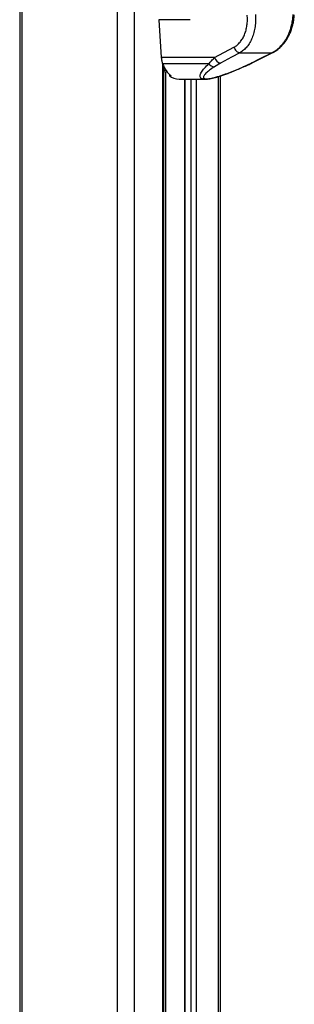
# Model space of a CAD drawing. Header units: millimetres. Extents: x 58489 to 443956, y 19852 to 392375.
# Tile 40 of 66: x 292355 to 300757, y 102679 to 132813. Entities that reach past the tile are written whole.
import ezdxf

# ---------------------------------------------------------------- set-up
doc = ezdxf.new("R2010")
doc.units = ezdxf.units.MM
doc.header["$LTSCALE"] = 50

msp = doc.modelspace()

# ---------------------------------------------------------------- linework, layer by layer
at = {"color": 7, "linetype": 'Continuous', "lineweight": 25}
for p, q in [((292355.38, 184989.24), (292355.38, 41289.23)), ((296607.55, 132813.45), (296686.84, 131653.36)), ((297569.22, 132813.45), (296607.55, 132813.45)), ((298320.62, 131653.36), (298910.49, 131969.98)), ((299091.28, 131801.61), (300071.64, 131801.61)), ((299471.38, 131493.74), (300104.55, 131810.36)), ((298320.62, 131653.36), (296686.84, 131653.36)), ((298145.09, 131464.71), (296727.34, 131464.71)), ((298501.79, 131484.95), (298310.5, 131371.73)), ((299197.36, 131371.73), (299438.12, 131484.95)), ((296765.62, 41289.23), (296765.62, 131376.57)), ((296765.62, 131222.16), (296859.17, 131225.71)), ((296934.32, 131142.52), (296934.32, 131097.52)), ((296987.36, 131097.52), (296934.32, 131097.52)), ((298500.62, 41289.23), (298500.62, 131093.49)), ((297234.84, 130990.86), (298024.15, 130990.86)), ((297394.3, 130990.86), (297394.3, 55709.94))]:
    msp.add_line(p, q, dxfattribs=at)
at = {"color": 8, "linetype": 'Continuous', "lineweight": 25}
for p, q in [((292424.85, 184989.24), (292424.85, 41289.23)), ((295342.28, 184989.24), (295342.28, 41289.23)), ((295855.26, 184989.24), (295855.26, 41289.23)), ((300107.35, 131813.49), (300071.64, 131801.61)), ((296731.03, 41289.23), (296731.03, 131455.14)), ((296836.16, 131256.9), (296765.62, 131254.35)), ((296765.62, 131222.21), (296859.13, 131225.77)), ((296812.94, 131223.96), (296812.94, 56013.71)), ((297404.95, 130990.86), (297404.95, 55704.47)), ((297599.49, 55516.99), (297599.49, 130990.86)), ((297753.83, 130990.86), (297753.83, 41289.23)), ((298430.24, 131071.4), (298430.24, 41289.23))]:
    msp.add_line(p, q, dxfattribs=at)
at = {"color": 7, "linetype": 'Continuous', "lineweight": 25, "flags": 128}
for points in [[(299091.28, 131801.61), (298835.4, 131664.14), (298501.79, 131484.95)], [(299438.12, 131484.95), (299713.12, 131622.4), (300071.64, 131801.61)], [(296686.84, 131653.36), (296688.96, 131628.73), (296691.94, 131604.29), (296695.77, 131580.09), (296700.45, 131556.18), (296705.96, 131532.64), (296712.29, 131509.5), (296719.42, 131486.84), (296727.34, 131464.71)], [(296727.34, 131464.71), (296750.89, 131407.87), (296777.31, 131353.61), (296806.46, 131302.23), (296838.2, 131254), (296872.35, 131209.19), (296908.72, 131168.03), (296947.13, 131130.74), (296987.36, 131097.52)]]:
    msp.add_lwpolyline(points, dxfattribs=at)
at = {"color": 8, "linetype": 'Continuous', "lineweight": 25, "flags": 128}
for points in [[(299471.34, 131493.69), (299460.96, 131489.37), (299438.12, 131484.95)], [(299222.01, 131376.29), (299211.59, 131372.98), (299197.36, 131371.73)]]:
    msp.add_lwpolyline(points, dxfattribs=at)
at = {"color": 7, "linetype": 'Continuous', "lineweight": 25}
for centre, radius, start, end in [((298318.77, 131580.06), 208.49, 213.59017, 267.726687), ((298544.28, 131712.32), 231.3, 194.767883, 259.415517), ((297242.03, 131487.77), 496.97, 231.744533, 269.171252)]:
    msp.add_arc(centre, radius, start, end, dxfattribs=at)
for points, knots in [([(298910.49, 131969.98), (298943.65, 131990.49), (299010.15, 132031.61), (299097.65, 132121.11), (299173.93, 132228.21), (299236.01, 132352.45), (299282.4, 132491.39), (299311.98, 132640.83), (299325.98, 132797.45), (299320.65, 132903.83), (299317.98, 132956.98)], [0, 0, 0, 0, 0.12440485, 0.24947445, 0.37385507, 0.49898973, 0.62338702, 0.7492229, 0.87470114, 1, 1, 1, 1]), ([(299569.23, 132976.22), (299571.88, 132913.02), (299577.18, 132786.73), (299560.04, 132600.94), (299525.01, 132423.47), (299470.54, 132258.04), (299398.05, 132109.86), (299309.18, 131982.15), (299207.29, 131875.34), (299129.94, 131826.18), (299091.28, 131801.61)], [0, 0, 0, 0, 0.12507811, 0.24995607, 0.37534866, 0.50000181, 0.6255521, 0.74989578, 0.87499005, 1, 1, 1, 1]), ([(300071.64, 131801.61), (300115.26, 131826.01), (300202.58, 131874.88), (300323.26, 131981.24), (300432.94, 132108.46), (300528.55, 132256.71), (300607.06, 132421.73), (300666.87, 132599.64), (300708.76, 132785.73), (300719.06, 132912.74), (300724.2, 132976.22)], [0, 0, 0, 0, 0.12425403, 0.24875478, 0.37367291, 0.49831192, 0.6239514, 0.74864808, 0.87435298, 1, 1, 1, 1]), ([(300107.92, 131812.14), (300148.28, 131834.9), (300222.03, 131876.49), (300315.43, 131953.92), (300385.37, 132023.9), (300434.42, 132081.18), (300469.3, 132126.39), (300501.3, 132171.28), (300539.78, 132230.7), (300588.01, 132316.59), (300635.51, 132419.71), (300678.64, 132536.47), (300714.52, 132662.72), (300744.12, 132807.86), (300752.7, 132911.19), (300757.19, 132965.37)], [0, 0, 0, 0, 0.1140634, 0.20842269, 0.28403435, 0.34012651, 0.37687755, 0.40939691, 0.46053191, 0.53091851, 0.62028642, 0.69908949, 0.78862185, 0.88918614, 1, 1, 1, 1]), ([(298910.49, 131969.98), (298919.18, 131948.77), (298937.13, 131904.94), (298983.43, 131849.96), (299037.68, 131811.29), (299073.8, 131804.77), (299091.28, 131801.61)], [0, 0, 0, 0, 0.24193345, 0.50000143, 0.75806707, 1, 1, 1, 1]), ([(298145.09, 131464.71), (298170.01, 131495.73), (298220.19, 131558.18), (298286.99, 131621.49), (298320.62, 131653.36)], [0, 0, 0, 0, 0.49661708, 1, 1, 1, 1]), ([(299221.97, 131376.49), (299251.03, 131389.42), (299326.15, 131422.86), (299408.17, 131462.09), (299459.91, 131488.11), (299470.99, 131493.69)], [0, 0, 0, 0, 0.3314682, 0.85676808, 1, 1, 1, 1]), ([(298310.5, 131371.73), (298259.46, 131336.37), (298162.86, 131269.46), (298048.54, 131172.94), (297990.14, 131103.1), (297973.69, 131056.99), (297977.84, 131029.26), (298004.52, 131008.98), (298060.24, 131001.1), (298136.25, 131005.73), (298246.04, 131025.2), (298369.29, 131057.47), (298492.82, 131095.61), (298637.9, 131144.97), (298812.16, 131209.86), (299010.32, 131290.21), (299135.03, 131344.57), (299197.36, 131371.73)], [0, 0, 0, 0, 0.12004388, 0.22717194, 0.33383595, 0.37392263, 0.41390519, 0.46098038, 0.4957187, 0.53045933, 0.57162493, 0.63169417, 0.67774215, 0.72385426, 0.8156716, 0.90787088, 1, 1, 1, 1]), ([(298027.3, 130992.02), (298038.25, 130991.82), (298072.96, 130991.22), (298136.33, 130999.31), (298217, 131013.77), (298302.1, 131034.05), (298393.7, 131059.51), (298493.35, 131090.54), (298605.11, 131128.25), (298730.09, 131173.47), (298867.75, 131226.72), (299018.1, 131288.29), (299138.17, 131338.91), (299206.62, 131369.58), (299221.94, 131376.44)], [0, 0, 0, 0, 0.029277, 0.09277401, 0.15421405, 0.21820399, 0.28770932, 0.36506346, 0.45163363, 0.55586465, 0.6735878, 0.80373629, 0.95605214, 1, 1, 1, 1])]:
    msp.add_open_spline(points, degree=3, knots=knots, dxfattribs=at)
at = {"color": 8, "linetype": 'Continuous', "lineweight": 25}
msp.add_open_spline([(298027.25, 130991.8), (298022.59, 130991.47), (297988.86, 130989.13), (297938.27, 130999.41), (297892.63, 131023.5), (297873.86, 131059.6), (297872.06, 131101.12), (297886.37, 131150.58), (297926.62, 131226.59), (298006.77, 131331.25), (298097.87, 131419.15), (298145.09, 131464.71)], degree=3, knots=[0, 0, 0, 0, 0.01256507, 0.09091525, 0.19330124, 0.27465437, 0.35797255, 0.45993351, 0.56199517, 0.77296928, 1, 1, 1, 1], dxfattribs=at)

doc.saveas('drawing.dxf')
